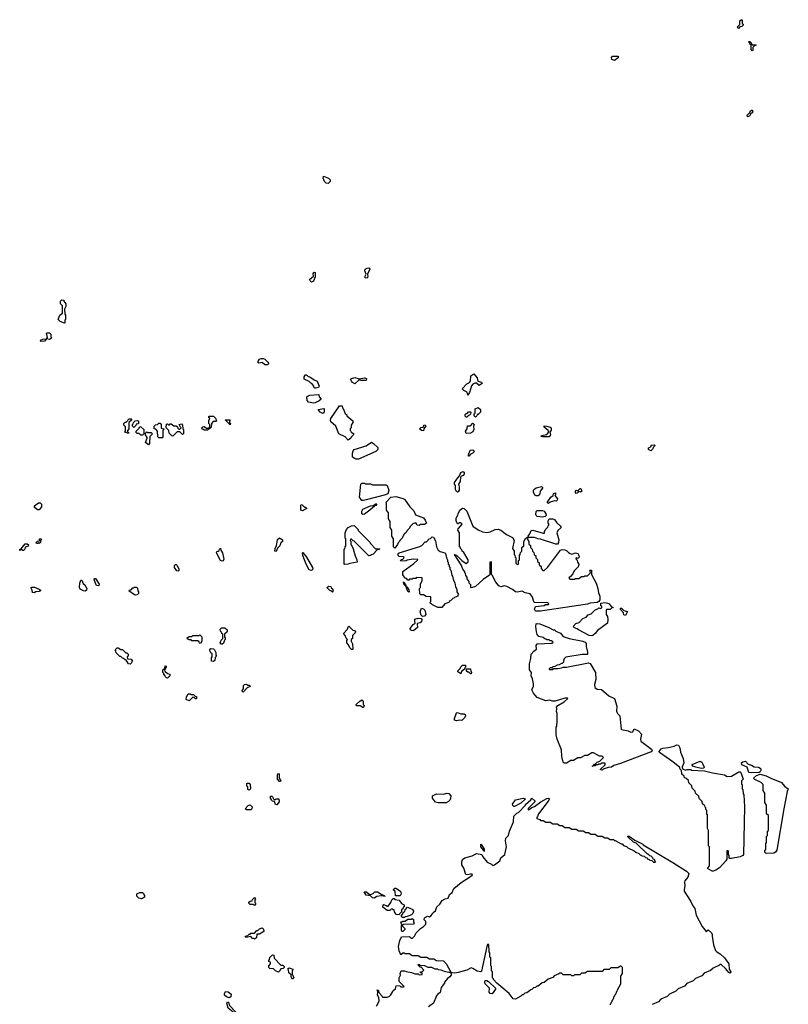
# Model space of a CAD drawing. Extents: x 2708302 to 2968450, y 494490 to 722710.
# Tile 39 of 256: x 2761590 to 2770450, y 626540 to 637890. Entities that reach past the tile are written whole.
import ezdxf

# ---------------------------------------------------------------- set-up
doc = ezdxf.new("R2010")
doc.units = 0

msp = doc.modelspace()

# ---------------------------------------------------------------- linework, layer by layer
at = {"layer": '0CON20XD'}
for points in [[(2769875, 637790), (2769860, 637805), (2769890, 637835), (2769890, 637875), (2769905, 637890), (2769915, 637890), (2769920, 637885), (2769920, 637845), (2769928, 637838), (2769930, 637825), (2769915, 637810), (2769892, 637808), (2769875, 637790)], [(2770035, 637530), (2770020, 637545), (2770020, 637595), (2770010, 637605), (2770008, 637618), (2769990, 637635), (2769995, 637640), (2770005, 637640), (2770020, 637625), (2770020, 637615), (2770032, 637602), (2770075, 637600), (2770080, 637595), (2770062, 637588), (2770042, 637568), (2770040, 637535), (2770035, 637530)], [(2768445, 637420), (2768415, 637430), (2768410, 637455), (2768425, 637468), (2768488, 637468), (2768488, 637452), (2768445, 637420)], [(2769985, 636772), (2769973, 636783), (2769975, 636790), (2770008, 636822), (2770010, 636835), (2770035, 636850), (2770040, 636825), (2770012, 636798), (2770005, 636780), (2769985, 636772)], [(2765145, 636003), (2765124, 636004), (2765104, 636024), (2765088, 636065), (2765092, 636088), (2765150, 636065), (2765170, 636045), (2765167, 636025), (2765145, 636003)], [(2764955, 634866), (2764938, 634878), (2764932, 634895), (2764978, 634932), (2764973, 634965), (2764985, 634980), (2764997, 634975), (2764997, 634925), (2764975, 634874), (2764955, 634866)], [(2765595, 634910), (2765573, 634915), (2765573, 634935), (2765582, 634955), (2765570, 634995), (2765573, 635015), (2765595, 635027), (2765615, 635028), (2765627, 635015), (2765600, 634955), (2765602, 634925), (2765595, 634910)], [(2762105, 634390), (2762055, 634410), (2762032, 634435), (2762052, 634485), (2762082, 634508), (2762082, 634592), (2762060, 634615), (2762060, 634645), (2762075, 634660), (2762098, 634658), (2762100, 634645), (2762120, 634615), (2762120, 634585), (2762108, 634555), (2762110, 634495), (2762118, 634485), (2762118, 634435), (2762110, 634425), (2762110, 634395), (2762105, 634390)], [(2761835, 634182), (2761830, 634195), (2761855, 634208), (2761900, 634210), (2761910, 634225), (2761900, 634275), (2761905, 634280), (2761935, 634280), (2761948, 634265), (2761950, 634235), (2761957, 634225), (2761952, 634215), (2761935, 634204), (2761900, 634210), (2761875, 634184), (2761835, 634182)], [(2764445, 633912), (2764415, 633912), (2764385, 633938), (2764345, 633930), (2764334, 633945), (2764355, 633976), (2764374, 633986), (2764396, 633986), (2764417, 633975), (2764452, 633942), (2764460, 633925), (2764445, 633912)], [(2764993, 633643), (2764980, 633655), (2764980, 633665), (2764958, 633698), (2764945, 633700), (2764928, 633718), (2764870, 633745), (2764870, 633775), (2764883, 633795), (2764898, 633795), (2764915, 633778), (2764935, 633773), (2764985, 633737), (2765020, 633725), (2765042, 633665), (2765035, 633652), (2765005, 633643), (2764993, 633643)], [(2766755, 633560), (2766750, 633595), (2766710, 633615), (2766692, 633635), (2766746, 633694), (2766775, 633708), (2766788, 633722), (2766792, 633785), (2766825, 633808), (2766865, 633760), (2766872, 633722), (2766915, 633710), (2766920, 633695), (2766885, 633672), (2766855, 633700), (2766835, 633700), (2766815, 633690), (2766799, 633671), (2766776, 633594), (2766755, 633560)], [(2765455, 633692), (2765426, 633706), (2765415, 633722), (2765403, 633745), (2765416, 633754), (2765455, 633766), (2765505, 633750), (2765565, 633760), (2765588, 633755), (2765585, 633732), (2765525, 633732), (2765505, 633740), (2765455, 633692)], [(2764975, 633468), (2764920, 633480), (2764905, 633500), (2764899, 633541), (2764914, 633556), (2764935, 633560), (2765038, 633568), (2765042, 633542), (2765066, 633515), (2765042, 633495), (2764995, 633473), (2764975, 633468)], [(2765085, 633352), (2765055, 633364), (2765032, 633398), (2765095, 633410), (2765100, 633405), (2765100, 633375), (2765095, 633360), (2765085, 633352)], [(2765375, 633043), (2765340, 633080), (2765267, 633117), (2765233, 633205), (2765176, 633255), (2765172, 633275), (2765177, 633293), (2765275, 633440), (2765308, 633438), (2765310, 633415), (2765318, 633408), (2765342, 633352), (2765360, 633335), (2765362, 633322), (2765430, 633265), (2765430, 633245), (2765410, 633215), (2765410, 633185), (2765400, 633175), (2765400, 633155), (2765408, 633148), (2765412, 633132), (2765428, 633128), (2765440, 633115), (2765435, 633100), (2765412, 633078), (2765407, 633065), (2765375, 633043)], [(2766745, 633310), (2766735, 633310), (2766725, 633320), (2766725, 633340), (2766735, 633350), (2766748, 633352), (2766765, 633370), (2766785, 633370), (2766790, 633365), (2766788, 633342), (2766775, 633330), (2766762, 633328), (2766745, 633310)], [(2766845, 633310), (2766830, 633325), (2766830, 633345), (2766840, 633355), (2766840, 633405), (2766875, 633418), (2766900, 633395), (2766900, 633365), (2766875, 633340), (2766862, 633338), (2766860, 633325), (2766845, 633310)], [(2762845, 633120), (2762802, 633135), (2762810, 633155), (2762810, 633195), (2762790, 633215), (2762790, 633235), (2762805, 633250), (2762818, 633252), (2762852, 633288), (2762875, 633290), (2762880, 633285), (2762878, 633272), (2762850, 633245), (2762850, 633175), (2762830, 633145), (2762848, 633128), (2762845, 633120)], [(2762905, 633190), (2762890, 633205), (2762890, 633225), (2762898, 633232), (2762902, 633248), (2762923, 633267), (2762945, 633270), (2762960, 633265), (2762958, 633232), (2762932, 633228), (2762928, 633212), (2762905, 633190)], [(2763235, 633070), (2763195, 633070), (2763182, 633082), (2763180, 633145), (2763158, 633168), (2763140, 633175), (2763140, 633205), (2763155, 633220), (2763178, 633222), (2763195, 633240), (2763208, 633238), (2763220, 633225), (2763222, 633182), (2763250, 633175), (2763250, 633165), (2763240, 633155), (2763240, 633075), (2763235, 633070)], [(2763355, 633090), (2763342, 633092), (2763312, 633122), (2763310, 633155), (2763280, 633185), (2763282, 633228), (2763295, 633230), (2763305, 633220), (2763315, 633220), (2763325, 633230), (2763335, 633230), (2763365, 633210), (2763395, 633210), (2763408, 633198), (2763412, 633182), (2763425, 633170), (2763435, 633170), (2763450, 633185), (2763442, 633192), (2763430, 633225), (2763455, 633230), (2763467, 633217), (2763470, 633175), (2763480, 633165), (2763480, 633115), (2763465, 633110), (2763435, 633140), (2763405, 633140), (2763355, 633090)], [(2763755, 633160), (2763715, 633160), (2763705, 633170), (2763695, 633170), (2763690, 633185), (2763702, 633198), (2763715, 633200), (2763745, 633180), (2763768, 633182), (2763780, 633195), (2763780, 633225), (2763770, 633235), (2763770, 633275), (2763778, 633282), (2763780, 633295), (2763772, 633302), (2763770, 633315), (2763775, 633320), (2763825, 633320), (2763848, 633298), (2763860, 633265), (2763855, 633260), (2763822, 633258), (2763800, 633235), (2763798, 633192), (2763778, 633172), (2763765, 633170), (2763755, 633160)], [(2764015, 633220), (2763962, 633272), (2763962, 633278), (2764018, 633278), (2764010, 633265), (2764010, 633245), (2764020, 633235), (2764015, 633220)], [(2766245, 633150), (2766220, 633155), (2766200, 633175), (2766215, 633190), (2766238, 633192), (2766248, 633202), (2766250, 633215), (2766265, 633220), (2766270, 633205), (2766250, 633175), (2766245, 633150)], [(2766735, 633120), (2766730, 633145), (2766748, 633175), (2766752, 633208), (2766785, 633210), (2766815, 633240), (2766830, 633225), (2766820, 633205), (2766826, 633165), (2766812, 633138), (2766785, 633123), (2766735, 633120)], [(2763005, 633100), (2762985, 633100), (2762968, 633118), (2762945, 633120), (2762930, 633135), (2762932, 633148), (2762968, 633182), (2762975, 633200), (2762988, 633198), (2763020, 633165), (2763020, 633115), (2763005, 633100)], [(2763075, 632990), (2763040, 633015), (2763060, 633065), (2763060, 633075), (2763040, 633105), (2763040, 633125), (2763055, 633140), (2763065, 633130), (2763105, 633130), (2763120, 633115), (2763090, 633085), (2763088, 633005), (2763075, 632990)], [(2767615, 633080), (2767600, 633085), (2767605, 633098), (2767665, 633110), (2767690, 633135), (2767682, 633155), (2767635, 633192), (2767635, 633208), (2767665, 633206), (2767705, 633194), (2767716, 633185), (2767715, 633160), (2767700, 633135), (2767710, 633105), (2767695, 633083), (2767615, 633080)], [(2765495, 632823), (2765465, 632823), (2765428, 632848), (2765427, 632895), (2765435, 632922), (2765446, 632934), (2765582, 632978), (2765645, 633020), (2765670, 633005), (2765718, 632958), (2765720, 632935), (2765697, 632913), (2765495, 632823)], [(2768865, 632920), (2768840, 632935), (2768840, 632955), (2768858, 632962), (2768868, 632972), (2768870, 632985), (2768905, 632990), (2768910, 632985), (2768908, 632972), (2768892, 632958), (2768890, 632945), (2768865, 632920)], [(2766775, 632860), (2766765, 632860), (2766762, 632875), (2766782, 632928), (2766815, 632930), (2766828, 632915), (2766826, 632904), (2766815, 632892), (2766782, 632878), (2766775, 632860)], [(2766635, 632443), (2766625, 632450), (2766613, 632475), (2766612, 632522), (2766602, 632535), (2766602, 632555), (2766628, 632595), (2766660, 632630), (2766675, 632672), (2766702, 632682), (2766713, 632665), (2766713, 632655), (2766706, 632634), (2766682, 632628), (2766670, 632615), (2766668, 632565), (2766648, 632535), (2766656, 632505), (2766656, 632465), (2766645, 632448), (2766635, 632443)], [(2765555, 632346), (2765535, 632349), (2765507, 632385), (2765523, 632535), (2765535, 632548), (2765565, 632548), (2765575, 632540), (2765635, 632540), (2765655, 632530), (2765815, 632528), (2765825, 632520), (2765844, 632465), (2765834, 632426), (2765805, 632413), (2765585, 632354), (2765555, 632346)], [(2767545, 632400), (2767528, 632408), (2767514, 632444), (2767514, 632465), (2767527, 632483), (2767545, 632494), (2767605, 632508), (2767615, 632500), (2767615, 632490), (2767590, 632455), (2767587, 632425), (2767565, 632403), (2767545, 632400)], [(2767685, 632314), (2767670, 632325), (2767712, 632385), (2767740, 632405), (2767745, 632430), (2767766, 632436), (2767766, 632414), (2767760, 632405), (2767788, 632365), (2767785, 632350), (2767775, 632340), (2767755, 632342), (2767703, 632327), (2767685, 632314)], [(2768005, 632430), (2767995, 632440), (2767995, 632460), (2768005, 632467), (2768025, 632460), (2768050, 632485), (2768060, 632485), (2768070, 632455), (2768055, 632442), (2768035, 632450), (2768015, 632432), (2768005, 632430)], [(2761815, 632240), (2761795, 632240), (2761760, 632265), (2761762, 632288), (2761805, 632320), (2761825, 632320), (2761840, 632305), (2761842, 632275), (2761815, 632240)], [(2765545, 632187), (2765534, 632195), (2765533, 632225), (2765545, 632248), (2765635, 632288), (2765665, 632290), (2765695, 632310), (2765708, 632308), (2765695, 632290), (2765682, 632288), (2765628, 632235), (2765565, 632191), (2765545, 632187)], [(2765915, 631800), (2765900, 631815), (2765900, 631905), (2765880, 631935), (2765880, 632005), (2765860, 632035), (2765860, 632105), (2765840, 632135), (2765840, 632205), (2765820, 632235), (2765820, 632315), (2765810, 632325), (2765870, 632385), (2765925, 632392), (2765996, 632376), (2766025, 632362), (2766088, 632275), (2766135, 632230), (2766152, 632182), (2766246, 632146), (2766265, 632120), (2766280, 632085), (2766255, 632070), (2766205, 632070), (2766195, 632060), (2766172, 632062), (2766155, 632090), (2766122, 632078), (2766092, 632048), (2766085, 632030), (2766052, 631998), (2766045, 631980), (2766022, 631958), (2765995, 631910), (2765972, 631888), (2765970, 631875), (2765952, 631858), (2765945, 631840), (2765915, 631800)], [(2764855, 632230), (2764832, 632235), (2764830, 632295), (2764835, 632300), (2764848, 632298), (2764872, 632272), (2764885, 632270), (2764900, 632255), (2764862, 632238), (2764855, 632230)], [(2767535, 631070), (2767524, 631096), (2767534, 631126), (2767635, 631138), (2767653, 631147), (2767685, 631150), (2767690, 631155), (2767677, 631167), (2767525, 631172), (2767515, 631180), (2767501, 631235), (2767473, 631273), (2767415, 631284), (2767383, 631303), (2767325, 631292), (2767306, 631296), (2767272, 631322), (2767205, 631358), (2767177, 631363), (2767135, 631354), (2767114, 631364), (2767078, 631408), (2767038, 631488), (2767030, 631495), (2767030, 631635), (2767025, 631640), (2767010, 631635), (2767010, 631495), (2767004, 631486), (2766931, 631435), (2766845, 631357), (2766795, 631340), (2766790, 631345), (2766790, 631375), (2766773, 631393), (2766770, 631415), (2766750, 631445), (2766750, 631465), (2766733, 631483), (2766730, 631505), (2766720, 631515), (2766720, 631525), (2766700, 631555), (2766680, 631605), (2766602, 631725), (2766605, 631730), (2766610, 631720), (2766625, 631718), (2766687, 631657), (2766735, 631620), (2766758, 631642), (2766760, 631665), (2766708, 631748), (2766690, 631765), (2766688, 631778), (2766670, 631795), (2766670, 631805), (2766660, 631815), (2766660, 631975), (2766642, 632005), (2766645, 632020), (2766690, 632075), (2766675, 632090), (2766655, 632090), (2766645, 632080), (2766635, 632080), (2766622, 632115), (2766622, 632145), (2766642, 632178), (2766643, 632195), (2766664, 632236), (2766695, 632261), (2766715, 632256), (2766746, 632225), (2766815, 632051), (2766875, 632011), (2766925, 631986), (2766975, 631977), (2767015, 631988), (2767070, 632015), (2767105, 632016), (2767135, 632006), (2767200, 631955), (2767271, 631921), (2767290, 631885), (2767270, 631795), (2767290, 631765), (2767290, 631725), (2767298, 631718), (2767300, 631695), (2767310, 631685), (2767310, 631625), (2767325, 631610), (2767340, 631615), (2767340, 631655), (2767350, 631665), (2767350, 631715), (2767360, 631725), (2767362, 631748), (2767380, 631765), (2767380, 631805), (2767400, 631825), (2767400, 631875), (2767422, 631908), (2767435, 631920), (2767450, 631920), (2767450, 631935), (2767472, 631965), (2767487, 632003), (2767505, 632006), (2767625, 631970), (2767638, 631972), (2767640, 631995), (2767648, 632002), (2767650, 632015), (2767678, 632042), (2767680, 632055), (2767690, 632065), (2767690, 632075), (2767680, 632085), (2767680, 632115), (2767692, 632135), (2767736, 632136), (2767755, 632127), (2767780, 632090), (2767822, 632055), (2767830, 632035), (2767795, 632003), (2767782, 631975), (2767804, 631895), (2767801, 631865), (2767790, 631845), (2767770, 631845), (2767595, 631900), (2767564, 631904), (2767525, 631920), (2767450, 631920), (2767440, 631905), (2767460, 631875), (2767460, 631845), (2767478, 631828), (2767480, 631805), (2767498, 631788), (2767500, 631765), (2767518, 631748), (2767520, 631725), (2767538, 631708), (2767540, 631685), (2767558, 631668), (2767560, 631645), (2767578, 631628), (2767580, 631605), (2767600, 631585), (2767602, 631562), (2767622, 631542), (2767635, 631540), (2767673, 631577), (2767824, 631775), (2767845, 631782), (2767875, 631780), (2767892, 631772), (2767915, 631747), (2767935, 631738), (2767955, 631730), (2767995, 631744), (2768022, 631735), (2768036, 631715), (2768038, 631695), (2768028, 631682), (2768015, 631680), (2768005, 631690), (2768000, 631675), (2768018, 631658), (2768020, 631635), (2768040, 631605), (2768032, 631598), (2768028, 631582), (2767982, 631538), (2767968, 631502), (2767938, 631472), (2767920, 631455), (2767932, 631442), (2767985, 631440), (2767995, 631450), (2768035, 631450), (2768065, 631470), (2768095, 631470), (2768105, 631480), (2768135, 631480), (2768170, 631515), (2768164, 631546), (2768180, 631545), (2768180, 631495), (2768234, 631395), (2768254, 631334), (2768261, 631285), (2768279, 631245), (2768276, 631204), (2768267, 631183), (2768245, 631172), (2768167, 631163), (2768135, 631153), (2767595, 631073), (2767535, 631070)], [(2767615, 632154), (2767555, 632164), (2767544, 632174), (2767540, 632185), (2767545, 632220), (2767555, 632233), (2767615, 632234), (2767635, 632226), (2767644, 632214), (2767656, 632195), (2767657, 632175), (2767648, 632165), (2767615, 632154)], [(2765335, 631610), (2765332, 631615), (2765330, 631785), (2765338, 631792), (2765340, 631815), (2765350, 631825), (2765350, 631905), (2765342, 631915), (2765340, 631975), (2765358, 632015), (2765375, 632036), (2765414, 632056), (2765445, 632058), (2765490, 632015), (2765492, 632002), (2765630, 631865), (2765632, 631852), (2765692, 631792), (2765735, 631790), (2765740, 631785), (2765712, 631778), (2765665, 631728), (2765645, 631722), (2765635, 631712), (2765615, 631710), (2765445, 631880), (2765433, 631883), (2765415, 631900), (2765405, 631900), (2765400, 631885), (2765408, 631878), (2765408, 631848), (2765435, 631790), (2765458, 631708), (2765478, 631665), (2765480, 631635), (2765395, 631623), (2765375, 631614), (2765335, 631610)], [(2761815, 631850), (2761805, 631860), (2761795, 631850), (2761785, 631850), (2761780, 631865), (2761795, 631880), (2761818, 631882), (2761820, 631905), (2761835, 631910), (2761840, 631895), (2761830, 631885), (2761828, 631862), (2761815, 631850)], [(2764545, 631760), (2764530, 631765), (2764533, 631797), (2764550, 631825), (2764563, 631897), (2764585, 631918), (2764620, 631895), (2764620, 631875), (2764602, 631858), (2764590, 631825), (2764562, 631798), (2764545, 631760)], [(2766455, 631113), (2766410, 631115), (2766350, 631145), (2766338, 631158), (2766325, 631160), (2766320, 631175), (2766330, 631185), (2766328, 631238), (2766275, 631240), (2766245, 631260), (2766215, 631260), (2766202, 631272), (2766200, 631335), (2766210, 631345), (2766212, 631382), (2766230, 631425), (2766228, 631458), (2766165, 631460), (2766155, 631450), (2766125, 631450), (2766115, 631440), (2766085, 631440), (2766075, 631430), (2766065, 631430), (2766048, 631448), (2766032, 631452), (2766005, 631492), (2766005, 631530), (2766135, 631620), (2766178, 631662), (2766178, 631668), (2766125, 631672), (2766055, 631660), (2766045, 631653), (2765985, 631650), (2765980, 631655), (2765992, 631668), (2766008, 631672), (2766018, 631682), (2766020, 631695), (2766015, 631700), (2765965, 631702), (2765953, 631715), (2765953, 631735), (2765966, 631744), (2766202, 631818), (2766225, 631830), (2766265, 631870), (2766278, 631872), (2766310, 631905), (2766325, 631910), (2766343, 631927), (2766360, 631925), (2766382, 631882), (2766396, 631815), (2766414, 631774), (2766435, 631758), (2766490, 631745), (2766500, 631735), (2766510, 631685), (2766520, 631665), (2766520, 631645), (2766530, 631635), (2766530, 631615), (2766540, 631605), (2766540, 631585), (2766547, 631577), (2766550, 631555), (2766560, 631545), (2766570, 631485), (2766580, 631475), (2766590, 631425), (2766607, 631397), (2766612, 631352), (2766630, 631325), (2766630, 631295), (2766650, 631265), (2766642, 631258), (2766640, 631245), (2766602, 631228), (2766595, 631220), (2766582, 631218), (2766555, 631190), (2766542, 631188), (2766535, 631172), (2766492, 631158), (2766455, 631113)], [(2761635, 631770), (2761625, 631770), (2761615, 631780), (2761605, 631780), (2761595, 631770), (2761590, 631775), (2761592, 631788), (2761608, 631792), (2761652, 631848), (2761678, 631848), (2761690, 631835), (2761688, 631822), (2761652, 631808), (2761650, 631785), (2761635, 631770)], [(2763925, 631649), (2763904, 631655), (2763860, 631745), (2763862, 631758), (2763878, 631762), (2763888, 631772), (2763892, 631788), (2763905, 631800), (2763910, 631775), (2763926, 631746), (2763943, 631673), (2763935, 631652), (2763925, 631649)], [(2764955, 631542), (2764927, 631547), (2764893, 631615), (2764852, 631715), (2764850, 631745), (2764855, 631750), (2764896, 631695), (2764965, 631575), (2764969, 631555), (2764955, 631542)], [(2763415, 631534), (2763403, 631535), (2763373, 631575), (2763373, 631597), (2763385, 631610), (2763395, 631610), (2763405, 631600), (2763426, 631556), (2763425, 631540), (2763415, 631534)], [(2762345, 631304), (2762325, 631306), (2762286, 631326), (2762281, 631345), (2762284, 631395), (2762295, 631430), (2762305, 631430), (2762322, 631392), (2762345, 631370), (2762365, 631330), (2762362, 631315), (2762345, 631304)], [(2762495, 631363), (2762476, 631366), (2762471, 631375), (2762453, 631427), (2762450, 631445), (2762455, 631450), (2762465, 631448), (2762506, 631385), (2762503, 631367), (2762495, 631363)], [(2766075, 631290), (2766065, 631300), (2766040, 631360), (2766020, 631375), (2766015, 631410), (2766030, 631395), (2766030, 631385), (2766040, 631375), (2766040, 631360), (2766055, 631350), (2766075, 631318), (2766080, 631295), (2766075, 631290)], [(2761755, 631283), (2761738, 631288), (2761734, 631315), (2761724, 631336), (2761724, 631346), (2761730, 631350), (2761759, 631349), (2761815, 631327), (2761828, 631315), (2761828, 631305), (2761815, 631298), (2761776, 631294), (2761755, 631283)], [(2762925, 631257), (2762915, 631261), (2762850, 631305), (2762862, 631318), (2762878, 631322), (2762895, 631340), (2762905, 631340), (2762915, 631350), (2762935, 631350), (2762947, 631337), (2762950, 631305), (2762958, 631295), (2762958, 631275), (2762945, 631260), (2762925, 631257)], [(2765195, 631290), (2765178, 631308), (2765165, 631310), (2765130, 631345), (2765155, 631360), (2765178, 631358), (2765182, 631342), (2765200, 631325), (2765200, 631295), (2765195, 631290)], [(2766235, 631012), (2766216, 631026), (2766207, 631063), (2766223, 631107), (2766245, 631100), (2766260, 631085), (2766270, 631035), (2766255, 631013), (2766235, 631012)], [(2768185, 630788), (2768155, 630792), (2768030, 630855), (2768018, 630868), (2767985, 630880), (2767970, 630895), (2768002, 630928), (2768038, 630942), (2768082, 630988), (2768118, 631002), (2768142, 631028), (2768178, 631042), (2768222, 631088), (2768255, 631100), (2768265, 631110), (2768288, 631102), (2768300, 631115), (2768300, 631125), (2768290, 631135), (2768290, 631165), (2768335, 631173), (2768365, 631166), (2768385, 631156), (2768405, 631130), (2768430, 631115), (2768412, 631108), (2768395, 631090), (2768355, 631090), (2768350, 631085), (2768350, 631035), (2768365, 631010), (2768370, 630975), (2768366, 630935), (2768250, 630850), (2768225, 630814), (2768195, 630793), (2768185, 630788)], [(2768575, 631023), (2768555, 631030), (2768552, 631052), (2768515, 631090), (2768515, 631108), (2768528, 631105), (2768555, 631078), (2768597, 631067), (2768575, 631023)], [(2766125, 630846), (2766105, 630850), (2766096, 630856), (2766093, 630873), (2766125, 630920), (2766150, 630935), (2766143, 630953), (2766145, 630980), (2766185, 630990), (2766217, 630987), (2766227, 630975), (2766220, 630950), (2766205, 630938), (2766170, 630930), (2766174, 630885), (2766135, 630850), (2766125, 630846)], [(2763925, 630690), (2763912, 630692), (2763900, 630705), (2763912, 630738), (2763930, 630755), (2763930, 630805), (2763920, 630815), (2763918, 630828), (2763905, 630840), (2763900, 630865), (2763915, 630878), (2763955, 630880), (2763980, 630855), (2763980, 630835), (2763950, 630805), (2763950, 630775), (2763960, 630765), (2763960, 630745), (2763952, 630738), (2763938, 630702), (2763925, 630690)], [(2765425, 630630), (2765415, 630630), (2765395, 630650), (2765380, 630685), (2765360, 630705), (2765362, 630732), (2765370, 630745), (2765355, 630760), (2765343, 630793), (2765322, 630815), (2765368, 630865), (2765375, 630890), (2765385, 630900), (2765432, 630852), (2765448, 630848), (2765460, 630835), (2765458, 630822), (2765428, 630792), (2765428, 630755), (2765410, 630745), (2765410, 630725), (2765428, 630695), (2765430, 630635), (2765425, 630630)], [(2768305, 629240), (2768280, 629245), (2768338, 629302), (2768340, 629315), (2768335, 629320), (2768295, 629320), (2768285, 629310), (2768265, 629310), (2768255, 629300), (2768235, 629300), (2768225, 629290), (2768200, 629290), (2768192, 629282), (2768192, 629288), (2768200, 629290), (2768215, 629310), (2768225, 629310), (2768245, 629330), (2768278, 629342), (2768320, 629385), (2768305, 629400), (2768275, 629400), (2768205, 629440), (2768185, 629440), (2768135, 629410), (2768105, 629410), (2768055, 629380), (2768025, 629380), (2767975, 629350), (2767945, 629350), (2767895, 629320), (2767865, 629320), (2767855, 629330), (2767841, 629395), (2767834, 629474), (2767784, 629595), (2767774, 629645), (2767774, 629735), (2767780, 629745), (2767784, 629805), (2767784, 629894), (2767778, 629915), (2767782, 629945), (2767778, 629965), (2767792, 629985), (2767865, 630028), (2767910, 630065), (2767905, 630070), (2767875, 630068), (2767764, 630034), (2767735, 630034), (2767695, 630046), (2767655, 630039), (2767555, 630077), (2767514, 630125), (2767494, 630166), (2767512, 630208), (2767512, 630235), (2767502, 630292), (2767484, 630325), (2767488, 630365), (2767466, 630395), (2767466, 630465), (2767481, 630525), (2767484, 630575), (2767515, 630612), (2767548, 630632), (2767544, 630675), (2767556, 630694), (2767725, 630702), (2767740, 630715), (2767725, 630730), (2767705, 630730), (2767695, 630740), (2767665, 630740), (2767655, 630750), (2767642, 630752), (2767625, 630770), (2767575, 630780), (2767567, 630787), (2767554, 630804), (2767546, 630834), (2767540, 630895), (2767544, 630926), (2767555, 630930), (2767585, 630924), (2767688, 630885), (2767738, 630858), (2767755, 630856), (2767772, 630842), (2767825, 630820), (2767855, 630780), (2767925, 630758), (2768080, 630725), (2768108, 630715), (2768120, 630700), (2768118, 630665), (2768135, 630600), (2768136, 630574), (2768075, 630572), (2767885, 630540), (2767862, 630518), (2767860, 630485), (2767845, 630470), (2767835, 630470), (2767807, 630453), (2767785, 630450), (2767760, 630435), (2767735, 630430), (2767725, 630420), (2767705, 630420), (2767692, 630408), (2767695, 630400), (2767735, 630400), (2767745, 630410), (2767795, 630410), (2767835, 630418), (2767855, 630428), (2767895, 630428), (2768145, 630477), (2768165, 630470), (2768226, 630365), (2768233, 630285), (2768216, 630225), (2768221, 630191), (2768245, 630172), (2768295, 630167), (2768380, 630095), (2768446, 630065), (2768474, 629975), (2768471, 629915), (2768485, 629887), (2768508, 629865), (2768522, 629712), (2768527, 629707), (2768604, 629694), (2768635, 629677), (2768658, 629682), (2768675, 629717), (2768725, 629694), (2768756, 629655), (2768748, 629595), (2768751, 629575), (2768873, 629483), (2768881, 629465), (2768869, 629451), (2768515, 629314), (2768438, 629292), (2768410, 629275), (2768375, 629270), (2768315, 629250), (2768305, 629240)], [(2763675, 630700), (2763662, 630702), (2763658, 630718), (2763645, 630730), (2763575, 630730), (2763565, 630740), (2763545, 630740), (2763535, 630750), (2763525, 630750), (2763520, 630765), (2763545, 630780), (2763575, 630780), (2763585, 630790), (2763655, 630790), (2763665, 630800), (2763690, 630775), (2763690, 630725), (2763675, 630700)], [(2762865, 630462), (2762844, 630464), (2762818, 630508), (2762805, 630510), (2762788, 630528), (2762775, 630530), (2762755, 630550), (2762745, 630550), (2762702, 630592), (2762700, 630615), (2762690, 630625), (2762712, 630648), (2762725, 630650), (2762755, 630630), (2762775, 630630), (2762812, 630592), (2762825, 630590), (2762840, 630575), (2762840, 630555), (2762830, 630545), (2762832, 630522), (2762875, 630520), (2762890, 630495), (2762882, 630488), (2762880, 630475), (2762865, 630462)], [(2763825, 630490), (2763800, 630495), (2763800, 630535), (2763810, 630545), (2763810, 630585), (2763795, 630590), (2763780, 630615), (2763780, 630625), (2763795, 630640), (2763825, 630638), (2763836, 630626), (2763850, 630595), (2763850, 630565), (2763860, 630555), (2763842, 630538), (2763840, 630505), (2763825, 630490)], [(2763295, 630300), (2763282, 630302), (2763270, 630315), (2763268, 630328), (2763250, 630345), (2763250, 630355), (2763240, 630365), (2763240, 630395), (2763258, 630412), (2763265, 630440), (2763278, 630438), (2763280, 630425), (2763260, 630395), (2763262, 630382), (2763292, 630352), (2763320, 630345), (2763320, 630325), (2763295, 630300)], [(2766675, 630350), (2766642, 630372), (2766640, 630385), (2766668, 630412), (2766675, 630430), (2766695, 630450), (2766728, 630448), (2766730, 630425), (2766722, 630418), (2766718, 630402), (2766682, 630378), (2766675, 630350)], [(2766795, 630350), (2766785, 630350), (2766768, 630368), (2766755, 630370), (2766742, 630382), (2766742, 630408), (2766788, 630408), (2766790, 630375), (2766800, 630365), (2766795, 630350)], [(2764165, 630140), (2764150, 630155), (2764170, 630175), (2764170, 630215), (2764182, 630228), (2764205, 630230), (2764215, 630220), (2764235, 630220), (2764248, 630208), (2764248, 630202), (2764212, 630188), (2764165, 630140)], [(2763545, 630040), (2763510, 630055), (2763512, 630085), (2763532, 630118), (2763555, 630120), (2763565, 630110), (2763595, 630110), (2763612, 630092), (2763628, 630088), (2763630, 630065), (2763625, 630060), (2763615, 630060), (2763598, 630078), (2763585, 630080), (2763545, 630040)], [(2765555, 629960), (2765545, 629960), (2765515, 629980), (2765475, 629980), (2765470, 629985), (2765470, 629995), (2765515, 630040), (2765525, 630040), (2765535, 630050), (2765548, 630035), (2765550, 629995), (2765560, 629985), (2765555, 629960)], [(2766625, 629807), (2766602, 629815), (2766602, 629835), (2766625, 629900), (2766635, 629902), (2766675, 629887), (2766715, 629890), (2766725, 629880), (2766728, 629865), (2766720, 629845), (2766685, 629813), (2766665, 629817), (2766625, 629807)], [(2769573, 628073), (2769520, 628105), (2769540, 628135), (2769540, 628355), (2769530, 628365), (2769530, 628545), (2769520, 628565), (2769520, 628725), (2769510, 628735), (2769510, 628775), (2769500, 628785), (2769500, 628805), (2769492, 628812), (2769488, 628828), (2769462, 628852), (2769458, 628878), (2769422, 628912), (2769418, 628938), (2769382, 628972), (2769378, 628998), (2769342, 629032), (2769338, 629058), (2769302, 629092), (2769298, 629118), (2769268, 629148), (2769252, 629152), (2769248, 629168), (2769222, 629192), (2769220, 629235), (2769202, 629252), (2769198, 629268), (2769120, 629335), (2768965, 629442), (2768960, 629455), (2768986, 629484), (2769005, 629494), (2769065, 629500), (2769134, 629516), (2769165, 629531), (2769185, 629526), (2769199, 629495), (2769209, 629445), (2769239, 629375), (2769244, 629325), (2769228, 629275), (2769230, 629255), (2769265, 629240), (2769285, 629247), (2769325, 629248), (2769335, 629240), (2769485, 629232), (2769575, 629209), (2769714, 629184), (2769746, 629166), (2769795, 629171), (2769881, 629221), (2769895, 629221), (2769903, 629213), (2769930, 629135), (2769910, 629115), (2769910, 629085), (2769920, 629065), (2769920, 629025), (2769927, 629017), (2769930, 628965), (2769938, 628955), (2769946, 628815), (2769934, 628266), (2769926, 628254), (2769895, 628241), (2769795, 628220), (2769775, 628222), (2769770, 628225), (2769770, 628255), (2769760, 628265), (2769760, 628305), (2769755, 628310), (2769742, 628308), (2769740, 628215), (2769730, 628195), (2769657, 628115), (2769614, 628086), (2769585, 628074), (2769573, 628073)], [(2769445, 629260), (2769385, 629272), (2769350, 629285), (2769340, 629295), (2769340, 629305), (2769435, 629344), (2769452, 629332), (2769462, 629315), (2769480, 629275), (2769475, 629262), (2769445, 629260)], [(2770025, 629208), (2769995, 629212), (2769974, 629274), (2769915, 629302), (2769912, 629325), (2769927, 629337), (2769955, 629342), (2769987, 629307), (2770026, 629296), (2770055, 629278), (2770105, 629272), (2770124, 629264), (2770133, 629253), (2770132, 629235), (2770125, 629218), (2770115, 629212), (2770025, 629208)], [(2764595, 629110), (2764585, 629110), (2764560, 629135), (2764560, 629185), (2764575, 629200), (2764580, 629195), (2764580, 629145), (2764600, 629115), (2764595, 629110)], [(2770195, 628280), (2770180, 628295), (2770180, 628315), (2770190, 628325), (2770190, 628395), (2770200, 628405), (2770200, 628475), (2770210, 628485), (2770210, 628535), (2770220, 628545), (2770220, 628715), (2770200, 628735), (2770200, 628835), (2770180, 628865), (2770180, 628975), (2770160, 629005), (2770160, 629075), (2770138, 629098), (2770065, 629130), (2770050, 629145), (2770084, 629176), (2770125, 629192), (2770195, 629174), (2770247, 629147), (2770373, 629095), (2770405, 629056), (2770450, 629025), (2770437, 628993), (2770397, 628793), (2770316, 628315), (2770304, 628295), (2770285, 628283), (2770195, 628280)], [(2764235, 629010), (2764220, 629015), (2764220, 629045), (2764210, 629055), (2764210, 629085), (2764215, 629090), (2764235, 629090), (2764248, 629072), (2764250, 629025), (2764235, 629010)], [(2764555, 628840), (2764540, 628845), (2764528, 628878), (2764505, 628880), (2764492, 628892), (2764490, 628905), (2764480, 628915), (2764482, 628938), (2764498, 628938), (2764508, 628928), (2764512, 628912), (2764525, 628900), (2764535, 628900), (2764545, 628910), (2764578, 628908), (2764580, 628875), (2764555, 628840)], [(2765703, 626517), (2765733, 626575), (2765729, 626619), (2765714, 626645), (2765720, 626685), (2765712, 626705), (2765725, 626700), (2765728, 626675), (2765765, 626638), (2765772, 626622), (2765825, 626621), (2765850, 626630), (2765870, 626650), (2765893, 626687), (2765895, 626700), (2765922, 626718), (2765925, 626740), (2765935, 626758), (2765972, 626752), (2765985, 626740), (2766015, 626740), (2766020, 626745), (2765964, 626804), (2765964, 626845), (2765980, 626875), (2765977, 626895), (2765986, 626924), (2766026, 626926), (2766045, 626918), (2766107, 626907), (2766145, 626890), (2766185, 626890), (2766195, 626880), (2766228, 626882), (2766228, 626898), (2766212, 626902), (2766210, 626915), (2766235, 626920), (2766250, 626935), (2766218, 626968), (2766205, 626970), (2766182, 626992), (2766185, 627000), (2766195, 627000), (2766205, 626990), (2766257, 626987), (2766295, 626970), (2766337, 626967), (2766375, 626950), (2766405, 626948), (2766415, 626940), (2766445, 626938), (2766483, 626923), (2766535, 626910), (2766560, 626910), (2766560, 626915), (2766515, 627000), (2766478, 627038), (2766395, 627040), (2766365, 627060), (2766315, 627060), (2766285, 627080), (2766215, 627080), (2766185, 627100), (2766115, 627100), (2766085, 627120), (2766035, 627120), (2766025, 627130), (2766005, 627130), (2765985, 627110), (2765964, 627156), (2765958, 627205), (2765972, 627275), (2765992, 627318), (2766085, 627320), (2766102, 627302), (2766118, 627302), (2766140, 627325), (2766162, 627365), (2766210, 627415), (2766243, 627437), (2766270, 627465), (2766273, 627493), (2766254, 627515), (2766257, 627535), (2766290, 627555), (2766315, 627550), (2766330, 627560), (2766348, 627582), (2766355, 627600), (2766384, 627616), (2766397, 627665), (2766434, 627696), (2766460, 627735), (2766495, 627756), (2766528, 627762), (2766546, 627804), (2766575, 627827), (2766594, 627876), (2766680, 627945), (2766788, 628012), (2766808, 628032), (2766805, 628040), (2766785, 628042), (2766753, 628033), (2766732, 628035), (2766709, 628109), (2766686, 628146), (2766687, 628183), (2766695, 628208), (2766723, 628227), (2766805, 628250), (2766855, 628278), (2766917, 628267), (2766929, 628239), (2766978, 628178), (2767028, 628155), (2767045, 628140), (2767065, 628147), (2767124, 628195), (2767135, 628230), (2767184, 628266), (2767202, 628355), (2767190, 628425), (2767194, 628454), (2767223, 628487), (2767236, 628535), (2767272, 628615), (2767282, 628645), (2767285, 628710), (2767320, 628745), (2767338, 628752), (2767420, 628835), (2767420, 628845), (2767483, 628897), (2767495, 628918), (2767527, 628885), (2767528, 628875), (2767452, 628798), (2767450, 628785), (2767455, 628780), (2767493, 628807), (2767525, 628820), (2767598, 628875), (2767665, 628911), (2767686, 628916), (2767697, 628907), (2767680, 628880), (2767570, 628735), (2767560, 628705), (2767550, 628695), (2767552, 628682), (2767585, 628670), (2767595, 628660), (2767625, 628660), (2767655, 628640), (2767705, 628640), (2767735, 628620), (2767785, 628620), (2767815, 628600), (2767845, 628600), (2767875, 628580), (2767925, 628580), (2767955, 628560), (2768005, 628560), (2768035, 628540), (2768085, 628540), (2768115, 628520), (2768145, 628520), (2768175, 628500), (2768225, 628500), (2768255, 628480), (2768305, 628480), (2768335, 628460), (2768365, 628460), (2768395, 628440), (2768435, 628440), (2768445, 628430), (2768455, 628430), (2768525, 628390), (2768535, 628390), (2768552, 628372), (2768585, 628360), (2768602, 628342), (2768675, 628310), (2768692, 628292), (2768728, 628278), (2768742, 628262), (2768755, 628260), (2768765, 628250), (2768788, 628248), (2768802, 628232), (2768818, 628228), (2768832, 628212), (2768845, 628210), (2768855, 628200), (2768878, 628198), (2768895, 628180), (2768920, 628180), (2768908, 628208), (2768892, 628212), (2768888, 628228), (2768868, 628248), (2768852, 628252), (2768835, 628270), (2768825, 628270), (2768698, 628398), (2768665, 628410), (2768602, 628472), (2768602, 628478), (2768615, 628480), (2768682, 628432), (2768775, 628386), (2768778, 628378), (2769117, 628175), (2769275, 628074), (2769305, 628047), (2769293, 628005), (2769258, 627962), (2769253, 627947), (2769258, 627905), (2769248, 627865), (2769251, 627845), (2769325, 627725), (2769348, 627675), (2769374, 627645), (2769388, 627568), (2769457, 627437), (2769505, 627380), (2769525, 627398), (2769566, 627365), (2769573, 627345), (2769571, 627325), (2769587, 627225), (2769611, 627161), (2769625, 627146), (2769663, 627123), (2769714, 627074), (2769765, 627007), (2769768, 626945), (2769786, 626915), (2769785, 626904), (2769775, 626900), (2769764, 626905), (2769725, 626953), (2769675, 627000), (2769662, 626998), (2769655, 626990), (2769582, 626958), (2769555, 626930), (2769482, 626898), (2769455, 626870), (2769382, 626838), (2769355, 626810), (2769282, 626778), (2769255, 626750), (2769182, 626718), (2769155, 626690), (2769082, 626658), (2769055, 626630), (2768982, 626598), (2768955, 626570), (2768882, 626538)], [(2766505, 628862), (2766415, 628863), (2766385, 628872), (2766350, 628915), (2766350, 628945), (2766395, 628968), (2766475, 628963), (2766515, 628972), (2766535, 628970), (2766560, 628945), (2766557, 628913), (2766550, 628895), (2766533, 628877), (2766505, 628862)], [(2767285, 628820), (2767275, 628830), (2767272, 628848), (2767305, 628896), (2767395, 628916), (2767415, 628910), (2767416, 628904), (2767365, 628860), (2767295, 628822), (2767285, 628820)], [(2764255, 628780), (2764205, 628780), (2764190, 628795), (2764225, 628830), (2764245, 628838), (2764268, 628815), (2764267, 628793), (2764255, 628780)], [(2766945, 628300), (2766938, 628318), (2766904, 628355), (2766904, 628386), (2766915, 628380), (2766945, 628330), (2766945, 628300)], [(2762995, 627754), (2762962, 627765), (2762942, 627785), (2762940, 627815), (2762975, 627830), (2763005, 627830), (2763018, 627818), (2763020, 627805), (2763030, 627795), (2763028, 627775), (2762995, 627754)], [(2764295, 627680), (2764285, 627690), (2764245, 627690), (2764230, 627705), (2764232, 627718), (2764245, 627730), (2764268, 627732), (2764272, 627748), (2764295, 627770), (2764310, 627755), (2764300, 627745), (2764300, 627715), (2764310, 627705), (2764310, 627695), (2764295, 627680)], [(2765675, 627764), (2765655, 627768), (2765635, 627790), (2765585, 627797), (2765560, 627835), (2765586, 627836), (2765618, 627808), (2765635, 627807), (2765665, 627817), (2765685, 627836), (2765715, 627836), (2765758, 627808), (2765790, 627795), (2765800, 627785), (2765795, 627780), (2765790, 627790), (2765758, 627792), (2765705, 627782), (2765675, 627764)], [(2765975, 627790), (2765922, 627792), (2765920, 627845), (2765900, 627855), (2765900, 627865), (2765915, 627880), (2765925, 627880), (2765978, 627845), (2765987, 627815), (2765975, 627790)], [(2765965, 627570), (2765930, 627575), (2765910, 627605), (2765908, 627628), (2765895, 627630), (2765885, 627640), (2765872, 627638), (2765855, 627620), (2765825, 627620), (2765775, 627660), (2765780, 627685), (2765785, 627690), (2765815, 627680), (2765825, 627670), (2765838, 627672), (2765868, 627712), (2765880, 627745), (2765895, 627760), (2765905, 627760), (2765915, 627750), (2765965, 627740), (2765992, 627702), (2766020, 627685), (2766020, 627665), (2766012, 627658), (2766008, 627642), (2765992, 627628), (2765990, 627605), (2765972, 627588), (2765965, 627570)], [(2766025, 627540), (2766002, 627542), (2765992, 627552), (2765990, 627565), (2766008, 627582), (2766012, 627598), (2766028, 627612), (2766032, 627628), (2766062, 627658), (2766121, 627631), (2766129, 627615), (2766122, 627588), (2766105, 627573), (2766057, 627553), (2766035, 627550), (2766025, 627540)], [(2766005, 627380), (2765995, 627380), (2765990, 627395), (2765990, 627445), (2766000, 627455), (2765990, 627465), (2765985, 627490), (2765995, 627490), (2766005, 627500), (2766035, 627500), (2766065, 627520), (2766105, 627520), (2766115, 627528), (2766128, 627518), (2766128, 627488), (2766136, 627475), (2766130, 627465), (2766015, 627460), (2766000, 627450), (2766002, 627442), (2766030, 627415), (2766028, 627402), (2766005, 627380)], [(2764295, 627290), (2764285, 627300), (2764275, 627300), (2764255, 627320), (2764195, 627312), (2764190, 627325), (2764218, 627332), (2764235, 627350), (2764245, 627350), (2764255, 627360), (2764295, 627360), (2764325, 627390), (2764335, 627390), (2764355, 627410), (2764385, 627420), (2764400, 627405), (2764405, 627380), (2764355, 627350), (2764322, 627348), (2764320, 627305), (2764295, 627290)], [(2768400, 626535), (2768400, 626545), (2768408, 626552), (2768410, 626565), (2768418, 626572), (2768420, 626585), (2768428, 626592), (2768430, 626605), (2768438, 626612), (2768440, 626625), (2768448, 626632), (2768450, 626645), (2768458, 626652), (2768460, 626665), (2768468, 626672), (2768470, 626685), (2768478, 626692), (2768480, 626705), (2768520, 626775), (2768520, 626865), (2768540, 626895), (2768540, 626965), (2768525, 626980), (2768515, 626980), (2768485, 626960), (2768405, 626960), (2768385, 626940), (2768325, 626940), (2768305, 626920), (2768135, 626920), (2768105, 626900), (2768065, 626900), (2768045, 626880), (2767985, 626880), (2767975, 626870), (2767955, 626870), (2767945, 626880), (2767855, 626880), (2767835, 626900), (2767815, 626900), (2767805, 626890), (2767752, 626868), (2767735, 626850), (2767682, 626828), (2767635, 626790), (2767612, 626788), (2767565, 626750), (2767552, 626748), (2767537, 626733), (2767512, 626728), (2767495, 626710), (2767482, 626708), (2767437, 626673), (2767412, 626668), (2767395, 626650), (2767382, 626648), (2767367, 626633), (2767305, 626600), (2767280, 626605), (2767265, 626617), (2767233, 626663), (2767090, 626785), (2767050, 626825), (2767050, 626835), (2767040, 626845), (2767040, 626915), (2767030, 626925), (2767030, 626975), (2767020, 626985), (2767020, 627075), (2767010, 627085), (2767010, 627135), (2767000, 627145), (2766998, 627228), (2766982, 627228), (2766973, 627207), (2766915, 626922), (2766905, 626914), (2766865, 626921), (2766815, 626954), (2766795, 626960), (2766745, 626934), (2766645, 626906), (2766605, 626899), (2766572, 626902), (2766560, 626910), (2766563, 626875), (2766549, 626855), (2766522, 626838), (2766488, 626795), (2766485, 626782), (2766450, 626735), (2766437, 626675), (2766406, 626654), (2766393, 626637), (2766360, 626555), (2766301, 626509)], [(2764575, 626912), (2764540, 626925), (2764515, 626950), (2764473, 626953), (2764460, 626965), (2764460, 626985), (2764480, 627005), (2764480, 627025), (2764462, 627032), (2764460, 627045), (2764470, 627055), (2764472, 627078), (2764505, 627110), (2764520, 627105), (2764522, 627072), (2764602, 626992), (2764625, 626990), (2764640, 626975), (2764640, 626965), (2764628, 626952), (2764602, 626948), (2764592, 626938), (2764590, 626925), (2764575, 626912)], [(2764735, 626830), (2764720, 626855), (2764718, 626878), (2764693, 626903), (2764690, 626935), (2764682, 626948), (2764695, 626960), (2764740, 626945), (2764740, 626935), (2764730, 626925), (2764730, 626885), (2764740, 626875), (2764750, 626845), (2764735, 626830)], [(2767035, 626662), (2767015, 626664), (2767001, 626681), (2767006, 626725), (2766956, 626775), (2766952, 626795), (2766956, 626814), (2766975, 626816), (2766993, 626803), (2767073, 626725), (2767073, 626715), (2767035, 626662)], [(2764005, 626614), (2763972, 626625), (2763950, 626645), (2763950, 626665), (2763963, 626687), (2763995, 626683), (2764026, 626656), (2764024, 626626), (2764005, 626614)], [(2764085, 626422), (2764065, 626430), (2764050, 626450), (2763994, 626494), (2763978, 626555), (2763985, 626570), (2763996, 626566), (2764010, 626525), (2764085, 626447), (2764085, 626422)]]:
    msp.add_lwpolyline(points, dxfattribs=at)

doc.saveas('drawing.dxf')
